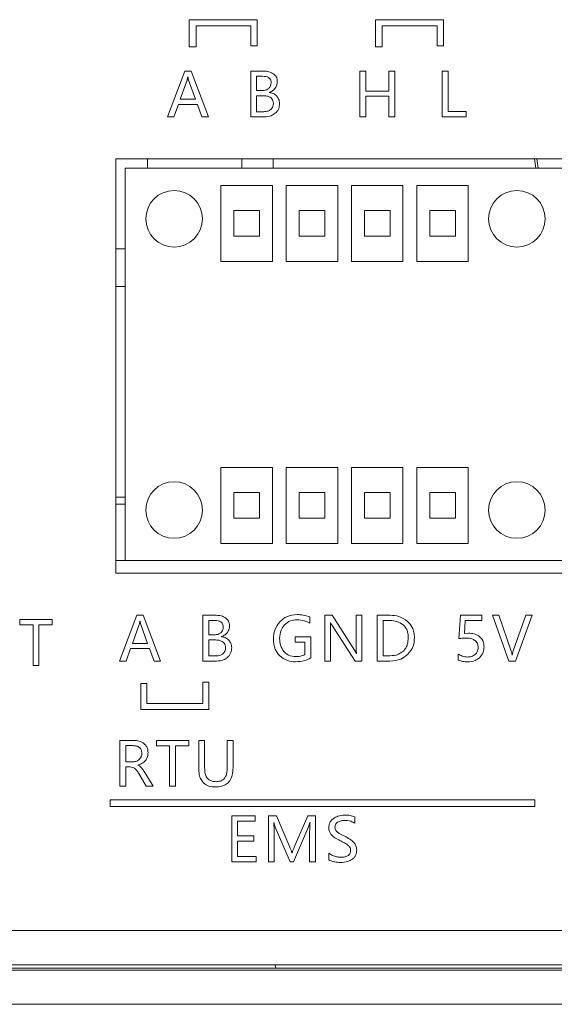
# Model space of a CAD drawing. Header units: millimetres. Extents: x 4100 to 4693, y 1813 to 3018.
# Tile 13 of 29: x 4352 to 4383, y 1979 to 2036. Entities that reach past the tile are written whole.
import ezdxf

# ---------------------------------------------------------------- set-up
doc = ezdxf.new("R2010")
doc.units = ezdxf.units.MM

msp = doc.modelspace()

# ---------------------------------------------------------------- linework, layer by layer
at = {"color": 0, "linetype": 'ByBlock', "lineweight": 5}
for p, q in [((4361.932, 2036.08), (4361.932, 2034.493)), ((4365.895, 2036.08), (4361.932, 2036.08)), ((4362.332, 2035.729), (4365.526, 2035.729)), ((4362.332, 2034.493), (4362.332, 2035.729)), ((4365.526, 2035.729), (4365.526, 2034.559)), ((4365.895, 2034.559), (4365.895, 2036.08)), ((4376.757, 2036.08), (4372.794, 2036.08)), ((4372.794, 2036.08), (4372.794, 2034.493)), ((4373.194, 2035.729), (4376.388, 2035.729)), ((4373.194, 2034.493), (4373.194, 2035.729)), ((4376.388, 2035.729), (4376.388, 2034.559)), ((4376.757, 2034.559), (4376.757, 2036.08)), ((4361.932, 2034.493), (4362.332, 2034.493)), ((4365.526, 2034.559), (4365.895, 2034.559)), ((4372.794, 2034.493), (4373.194, 2034.493)), ((4376.388, 2034.559), (4376.757, 2034.559)), ((4361.674, 2033.078), (4360.661, 2030.409)), ((4362.041, 2033.078), (4361.674, 2033.078)), ((4361.854, 2032.737), (4361.846, 2032.737)), ((4363.054, 2030.409), (4362.041, 2033.078)), ((4365.519, 2033.078), (4365.519, 2030.409)), ((4366.301, 2033.078), (4365.519, 2033.078)), ((4366.206, 2032.776), (4365.863, 2032.776)), ((4365.863, 2032.776), (4365.863, 2031.941)), ((4372.23, 2033.078), (4371.887, 2033.078)), ((4371.887, 2033.078), (4371.887, 2030.409)), ((4372.23, 2031.918), (4372.23, 2033.078)), ((4373.576, 2033.078), (4373.576, 2031.918)), ((4373.92, 2033.078), (4373.576, 2033.078)), ((4373.92, 2030.409), (4373.92, 2033.078)), ((4376.687, 2033.078), (4376.687, 2030.409)), ((4377.031, 2033.078), (4376.687, 2033.078)), ((4377.031, 2030.715), (4377.031, 2033.078)), ((4361.803, 2032.551), (4361.404, 2031.441)), ((4362.297, 2031.441), (4361.895, 2032.551)), ((4365.863, 2031.941), (4366.175, 2031.941)), ((4366.218, 2031.641), (4365.863, 2031.641)), ((4365.863, 2031.641), (4365.863, 2030.711)), ((4366.603, 2031.829), (4366.603, 2031.836)), ((4373.576, 2031.918), (4372.23, 2031.918)), ((4372.23, 2031.612), (4373.576, 2031.612)), ((4372.23, 2030.409), (4372.23, 2031.612)), ((4373.576, 2031.612), (4373.576, 2030.409)), ((4361.04, 2030.409), (4361.296, 2031.14)), ((4361.296, 2031.14), (4362.404, 2031.14)), ((4361.404, 2031.441), (4362.297, 2031.441)), ((4362.404, 2031.14), (4362.675, 2030.409)), ((4360.661, 2030.409), (4361.04, 2030.409)), ((4362.675, 2030.409), (4363.054, 2030.409)), ((4365.519, 2030.409), (4366.321, 2030.409)), ((4365.863, 2030.711), (4366.275, 2030.711)), ((4371.887, 2030.409), (4372.23, 2030.409)), ((4373.576, 2030.409), (4373.92, 2030.409)), ((4376.687, 2030.409), (4378.09, 2030.409)), ((4378.09, 2030.715), (4377.031, 2030.715)), ((4378.09, 2030.409), (4378.09, 2030.715)), ((4412.166, 2027.964), (4357.647, 2027.964)), ((4357.647, 2027.964), (4357.647, 2003.769)), ((4359.49, 2027.964), (4359.49, 2027.412)), ((4365.009, 2027.964), (4365.009, 2027.412)), ((4366.835, 2027.964), (4366.835, 2027.412)), ((4382.079, 2027.964), (4382.153, 2027.412)), ((4382.209, 2027.964), (4382.284, 2027.412)), ((4358.183, 2027.412), (4383.913, 2027.412)), ((4358.183, 2027.412), (4358.183, 2004.512)), ((4363.783, 2026.412), (4363.783, 2021.973)), ((4366.783, 2026.412), (4363.783, 2026.412)), ((4366.783, 2021.973), (4366.783, 2026.412)), ((4367.593, 2026.412), (4367.593, 2021.973)), ((4370.593, 2026.412), (4367.593, 2026.412)), ((4370.593, 2021.973), (4370.593, 2026.412)), ((4371.403, 2026.412), (4371.403, 2021.973)), ((4374.403, 2026.412), (4371.403, 2026.412)), ((4374.403, 2021.973), (4374.403, 2026.412)), ((4375.213, 2026.412), (4375.213, 2021.973)), ((4378.213, 2026.412), (4375.213, 2026.412)), ((4378.213, 2021.973), (4378.213, 2026.412)), ((4364.533, 2024.942), (4364.533, 2023.442)), ((4366.033, 2024.942), (4364.533, 2024.942)), ((4366.033, 2023.442), (4366.033, 2024.942)), ((4368.343, 2024.942), (4368.343, 2023.442)), ((4369.843, 2024.942), (4368.343, 2024.942)), ((4369.843, 2023.442), (4369.843, 2024.942)), ((4372.153, 2024.942), (4372.153, 2023.442)), ((4373.653, 2024.942), (4372.153, 2024.942)), ((4373.653, 2023.442), (4373.653, 2024.942)), ((4377.463, 2024.942), (4375.963, 2024.942)), ((4375.963, 2024.942), (4375.963, 2023.442)), ((4377.463, 2023.442), (4377.463, 2024.942)), ((4364.533, 2023.442), (4366.033, 2023.442)), ((4368.343, 2023.442), (4369.843, 2023.442)), ((4372.153, 2023.442), (4373.653, 2023.442)), ((4375.963, 2023.442), (4377.463, 2023.442)), ((4358.183, 2022.712), (4357.647, 2022.712)), ((4363.783, 2021.973), (4366.783, 2021.973)), ((4367.593, 2021.973), (4370.593, 2021.973)), ((4371.403, 2021.973), (4374.403, 2021.973)), ((4375.213, 2021.973), (4378.213, 2021.973)), ((4358.183, 2020.512), (4357.647, 2020.512)), ((4366.783, 2009.95), (4363.783, 2009.95)), ((4363.783, 2009.95), (4363.783, 2005.512)), ((4366.783, 2005.512), (4366.783, 2009.95)), ((4370.593, 2009.95), (4367.593, 2009.95)), ((4367.593, 2009.95), (4367.593, 2005.512)), ((4370.593, 2005.512), (4370.593, 2009.95)), ((4374.403, 2009.95), (4371.403, 2009.95)), ((4371.403, 2009.95), (4371.403, 2005.512)), ((4374.403, 2005.512), (4374.403, 2009.95)), ((4378.213, 2009.95), (4375.213, 2009.95)), ((4375.213, 2009.95), (4375.213, 2005.512)), ((4378.213, 2005.512), (4378.213, 2009.95)), ((4358.183, 2008.212), (4357.647, 2008.212)), ((4364.533, 2008.481), (4364.533, 2006.981)), ((4366.033, 2008.481), (4364.533, 2008.481)), ((4366.033, 2006.981), (4366.033, 2008.481)), ((4368.343, 2008.481), (4368.343, 2006.981)), ((4369.843, 2008.481), (4368.343, 2008.481)), ((4369.843, 2006.981), (4369.843, 2008.481)), ((4373.653, 2008.481), (4372.153, 2008.481)), ((4372.153, 2008.481), (4372.153, 2006.981)), ((4373.653, 2006.981), (4373.653, 2008.481)), ((4375.963, 2008.481), (4375.963, 2006.981)), ((4377.463, 2008.481), (4375.963, 2008.481)), ((4377.463, 2006.981), (4377.463, 2008.481)), ((4357.647, 2007.812), (4358.183, 2007.812)), ((4364.533, 2006.981), (4366.033, 2006.981)), ((4368.343, 2006.981), (4369.843, 2006.981)), ((4372.153, 2006.981), (4373.653, 2006.981)), ((4375.963, 2006.981), (4377.463, 2006.981)), ((4363.783, 2005.512), (4366.783, 2005.512)), ((4367.593, 2005.512), (4370.593, 2005.512)), ((4371.403, 2005.512), (4374.403, 2005.512)), ((4375.213, 2005.512), (4378.213, 2005.512)), ((4357.647, 2004.512), (4358.183, 2004.512)), ((4383.913, 2004.512), (4358.183, 2004.512)), ((4357.647, 2003.769), (4438.486, 2003.769)), ((4358.882, 2001.315), (4357.869, 1998.647)), ((4359.25, 2001.315), (4358.882, 2001.315)), ((4360.262, 1998.647), (4359.25, 2001.315)), ((4362.728, 2001.315), (4362.728, 1998.647)), ((4363.509, 2001.315), (4362.728, 2001.315)), ((4368.962, 2000.85), (4368.962, 2001.222)), ((4369.838, 2001.315), (4369.838, 1998.647)), ((4370.269, 2001.315), (4369.838, 2001.315)), ((4371.57, 1999.275), (4370.269, 2001.315)), ((4371.67, 2001.315), (4371.67, 1999.481)), ((4372.01, 2001.315), (4371.67, 2001.315)), ((4372.01, 1998.647), (4372.01, 2001.315)), ((4372.905, 2001.315), (4372.905, 1998.647)), ((4373.664, 2001.315), (4372.905, 2001.315)), ((4377.754, 2001.315), (4377.656, 1999.961)), ((4378.997, 2001.315), (4377.754, 2001.315)), ((4378.997, 2001.019), (4378.997, 2001.315)), ((4380.002, 2001.315), (4379.621, 2001.315)), ((4379.621, 2001.315), (4380.579, 1998.647)), ((4380.718, 1999.229), (4380.002, 2001.315)), ((4381.57, 2001.315), (4380.84, 1999.233)), ((4380.96, 1998.647), (4381.937, 2001.315)), ((4381.937, 2001.315), (4381.57, 2001.315)), ((4352.053, 2001.064), (4352.053, 2000.757)), ((4353.929, 2001.064), (4352.053, 2001.064)), ((4352.053, 2000.757), (4352.817, 2000.757)), ((4352.817, 2000.757), (4352.817, 1998.396)), ((4353.162, 2000.757), (4353.929, 2000.757)), ((4353.162, 1998.396), (4353.162, 2000.757)), ((4353.929, 2000.757), (4353.929, 2001.064)), ((4359.011, 2000.788), (4358.613, 1999.679)), ((4359.063, 2000.974), (4359.054, 2000.974)), ((4359.505, 1999.679), (4359.104, 2000.788)), ((4363.415, 2001.014), (4363.071, 2001.014)), ((4363.071, 2001.014), (4363.071, 2000.178)), ((4370.164, 2000.897), (4370.174, 2000.897)), ((4370.178, 1998.647), (4370.178, 2000.523)), ((4370.265, 2000.722), (4371.603, 1998.647)), ((4373.65, 2001.009), (4373.248, 2001.009)), ((4373.248, 2001.009), (4373.248, 1998.952)), ((4377.983, 2000.263), (4378.038, 2001.019)), ((4378.038, 2001.019), (4378.997, 2001.019)), ((4363.071, 2000.178), (4363.384, 2000.178)), ((4363.812, 2000.066), (4363.812, 2000.073)), ((4368.103, 2000.053), (4368.103, 1999.748)), ((4369.026, 2000.053), (4368.103, 2000.053)), ((4369.026, 1998.83), (4369.026, 2000.053)), ((4378.225, 2000.273), (4377.983, 2000.263)), ((4358.249, 1998.647), (4358.504, 1999.377)), ((4358.504, 1999.377), (4359.612, 1999.377)), ((4358.613, 1999.679), (4359.505, 1999.679)), ((4359.612, 1999.377), (4359.883, 1998.647)), ((4363.427, 1999.879), (4363.071, 1999.879)), ((4363.071, 1999.879), (4363.071, 1998.949)), ((4368.103, 1999.748), (4368.68, 1999.748)), ((4368.68, 1999.748), (4368.68, 1999.026)), ((4363.071, 1998.949), (4363.483, 1998.949)), ((4371.687, 1999.091), (4371.68, 1999.091)), ((4373.248, 1998.952), (4373.634, 1998.952)), ((4377.619, 1999.057), (4377.619, 1998.712)), ((4380.78, 1998.99), (4380.772, 1998.99)), ((4352.817, 1998.396), (4353.162, 1998.396)), ((4357.869, 1998.647), (4358.249, 1998.647)), ((4359.883, 1998.647), (4360.262, 1998.647)), ((4362.728, 1998.647), (4363.53, 1998.647)), ((4369.838, 1998.647), (4370.178, 1998.647)), ((4371.603, 1998.647), (4372.01, 1998.647)), ((4372.905, 1998.647), (4373.636, 1998.647)), ((4380.579, 1998.647), (4380.96, 1998.647)), ((4359.11, 1997.344), (4359.11, 1995.823)), ((4359.466, 1997.344), (4359.11, 1997.344)), ((4359.466, 1996.16), (4359.466, 1997.344)), ((4363.074, 1997.41), (4362.728, 1997.412)), ((4362.728, 1997.412), (4362.728, 1996.16)), ((4363.074, 1995.823), (4363.074, 1997.41)), ((4362.728, 1996.16), (4359.466, 1996.16)), ((4359.11, 1995.823), (4363.074, 1995.823)), ((4357.888, 1994.012), (4357.888, 1991.344)), ((4358.699, 1994.012), (4357.888, 1994.012)), ((4358.642, 1993.71), (4358.232, 1993.71)), ((4358.232, 1993.71), (4358.232, 1992.768)), ((4360.024, 1994.012), (4360.024, 1993.706)), ((4361.901, 1994.012), (4360.024, 1994.012)), ((4360.024, 1993.706), (4360.789, 1993.706)), ((4360.789, 1993.706), (4360.789, 1991.344)), ((4361.134, 1993.706), (4361.901, 1993.706)), ((4361.134, 1991.344), (4361.134, 1993.706)), ((4361.901, 1993.706), (4361.901, 1994.012)), ((4362.828, 1994.012), (4362.485, 1994.012)), ((4362.485, 1994.012), (4362.485, 1992.391)), ((4362.828, 1992.407), (4362.828, 1994.012)), ((4364.488, 1994.012), (4364.145, 1994.012)), ((4364.145, 1994.012), (4364.145, 1992.381)), ((4364.488, 1992.431), (4364.488, 1994.012)), ((4358.232, 1992.768), (4358.637, 1992.768)), ((4358.232, 1992.467), (4358.479, 1992.467)), ((4358.232, 1991.344), (4358.232, 1992.467)), ((4358.936, 1992.57), (4358.936, 1992.579)), ((4358.984, 1992.085), (4359.425, 1991.344)), ((4359.83, 1991.344), (4359.332, 1992.143)), ((4357.888, 1991.344), (4358.232, 1991.344)), ((4359.425, 1991.344), (4359.83, 1991.344)), ((4360.789, 1991.344), (4361.134, 1991.344)), ((4382.087, 1990.541), (4357.316, 1990.541)), ((4357.316, 1990.541), (4357.316, 1990.152)), ((4357.316, 1990.152), (4382.087, 1990.152)), ((4382.087, 1990.152), (4382.087, 1990.541)), ((4364.41, 1989.605), (4364.41, 1986.937)), ((4365.78, 1989.605), (4364.41, 1989.605)), ((4365.78, 1989.299), (4365.78, 1989.605)), ((4367.017, 1989.605), (4366.552, 1989.605)), ((4366.552, 1989.605), (4366.552, 1986.937)), ((4367.802, 1987.776), (4367.017, 1989.605)), ((4368.856, 1989.605), (4368.057, 1987.783)), ((4369.298, 1989.605), (4368.856, 1989.605)), ((4369.298, 1986.937), (4369.298, 1989.605)), ((4364.754, 1988.445), (4364.754, 1989.299)), ((4364.754, 1989.299), (4365.78, 1989.299)), ((4366.862, 1989.23), (4366.873, 1989.23)), ((4368.974, 1989.23), (4368.982, 1989.23)), ((4371.593, 1989.178), (4371.593, 1989.554)), ((4365.705, 1988.445), (4364.754, 1988.445)), ((4365.705, 1988.139), (4365.705, 1988.445)), ((4366.88, 1986.937), (4366.88, 1988.689)), ((4366.952, 1988.946), (4367.827, 1986.937)), ((4368.018, 1986.937), (4368.895, 1988.961)), ((4368.957, 1988.704), (4368.957, 1986.937)), ((4364.754, 1988.139), (4365.705, 1988.139)), ((4364.754, 1987.242), (4364.754, 1988.139)), ((4367.932, 1987.449), (4367.92, 1987.449)), ((4370.071, 1987.439), (4370.071, 1987.046)), ((4364.41, 1986.937), (4365.84, 1986.937)), ((4365.84, 1987.242), (4364.754, 1987.242)), ((4365.84, 1986.937), (4365.84, 1987.242)), ((4366.552, 1986.937), (4366.88, 1986.937)), ((4367.827, 1986.937), (4368.018, 1986.937)), ((4368.957, 1986.937), (4369.298, 1986.937)), ((4180.553, 1982.912), (4616.553, 1982.912)), ((4616.553, 1980.912), (4180.553, 1980.912)), ((4180.553, 1980.612), (4616.553, 1980.612)), ((4481.553, 1980.712), (4315.553, 1980.712)), ((4616.553, 1978.612), (4180.553, 1978.612))]:
    msp.add_line(p, q, dxfattribs=at)
for centre in [(4361.048, 2024.462), (4381.048, 2024.462), (4361.048, 2007.462), (4381.048, 2007.462)]:
    msp.add_circle(centre, 1.65, dxfattribs=at)
msp.add_arc((4367.292, 1980.933), 0.359, 183.48635, 218.11753, dxfattribs=at)
for points, knots in [([(4361.846, 2032.737), (4361.839, 2032.697), (4361.829, 2032.634), (4361.81, 2032.573), (4361.803, 2032.551)], [0, 0, 0, 0, 0.628473, 1, 1, 1, 1]), ([(4361.895, 2032.551), (4361.887, 2032.579), (4361.87, 2032.64), (4361.86, 2032.703), (4361.854, 2032.737)], [0, 0, 0, 0, 0.459015, 1, 1, 1, 1]), ([(4366.707, 2032.399), (4366.705, 2032.442), (4366.7, 2032.524), (4366.643, 2032.634), (4366.542, 2032.718), (4366.391, 2032.769), (4366.272, 2032.773), (4366.206, 2032.776)], [0, 0, 0, 0, 0.180841, 0.340902, 0.502418, 0.723456, 1, 1, 1, 1]), ([(4366.86, 2032.909), (4366.77, 2032.963), (4366.597, 2033.067), (4366.396, 2033.074), (4366.301, 2033.078)], [0, 0, 0, 0, 0.522931, 1, 1, 1, 1]), ([(4367.07, 2032.464), (4367.067, 2032.514), (4367.061, 2032.609), (4367.001, 2032.772), (4366.914, 2032.857), (4366.86, 2032.909)], [0, 0, 0, 0, 0.291066, 0.563866, 1, 1, 1, 1]), ([(4366.566, 2032.062), (4366.612, 2032.114), (4366.696, 2032.212), (4366.704, 2032.34), (4366.707, 2032.399)], [0, 0, 0, 0, 0.536776, 1, 1, 1, 1]), ([(4366.945, 2032.075), (4366.985, 2032.142), (4367.058, 2032.262), (4367.066, 2032.402), (4367.07, 2032.464)], [0, 0, 0, 0, 0.551699, 1, 1, 1, 1]), ([(4366.175, 2031.941), (4366.26, 2031.945), (4366.402, 2031.952), (4366.519, 2032.03), (4366.566, 2032.062)], [0, 0, 0, 0, 0.596127, 1, 1, 1, 1]), ([(4366.838, 2031.183), (4366.835, 2031.235), (4366.828, 2031.335), (4366.759, 2031.468), (4366.633, 2031.57), (4366.446, 2031.632), (4366.299, 2031.638), (4366.218, 2031.641)], [0, 0, 0, 0, 0.178946, 0.338001, 0.499561, 0.721709, 1, 1, 1, 1]), ([(4366.603, 2031.836), (4366.679, 2031.867), (4366.812, 2031.921), (4366.905, 2032.029), (4366.945, 2032.075)], [0, 0, 0, 0, 0.5702, 1, 1, 1, 1]), ([(4367.036, 2031.623), (4366.968, 2031.681), (4366.841, 2031.788), (4366.678, 2031.816), (4366.603, 2031.829)], [0, 0, 0, 0, 0.5397271, 1, 1, 1, 1]), ([(4367.199, 2031.18), (4367.191, 2031.274), (4367.178, 2031.438), (4367.079, 2031.568), (4367.036, 2031.623)], [0, 0, 0, 0, 0.573786, 1, 1, 1, 1]), ([(4366.691, 2030.836), (4366.738, 2030.889), (4366.826, 2030.989), (4366.834, 2031.121), (4366.838, 2031.183)], [0, 0, 0, 0, 0.5370787, 1, 1, 1, 1]), ([(4366.952, 2030.622), (4366.994, 2030.663), (4367.077, 2030.744), (4367.177, 2030.933), (4367.19, 2031.085), (4367.199, 2031.18)], [0, 0, 0, 0, 0.279706, 0.550775, 1, 1, 1, 1]), ([(4366.275, 2030.711), (4366.366, 2030.715), (4366.516, 2030.722), (4366.641, 2030.803), (4366.691, 2030.836)], [0, 0, 0, 0, 0.6032439, 1, 1, 1, 1]), ([(4366.321, 2030.409), (4366.455, 2030.419), (4366.686, 2030.434), (4366.874, 2030.567), (4366.952, 2030.622)], [0, 0, 0, 0, 0.580778, 1, 1, 1, 1]), ([(4364.069, 2001.147), (4363.979, 2001.201), (4363.806, 2001.304), (4363.605, 2001.312), (4363.509, 2001.315)], [0, 0, 0, 0, 0.522931, 1, 1, 1, 1]), ([(4364.278, 2000.702), (4364.275, 2000.751), (4364.269, 2000.847), (4364.209, 2001.009), (4364.122, 2001.095), (4364.069, 2001.147)], [0, 0, 0, 0, 0.291066, 0.563866, 1, 1, 1, 1]), ([(4368.232, 2001.36), (4368.018, 2001.341), (4367.642, 2001.308), (4367.356, 2001.066), (4367.233, 2000.962)], [0, 0, 0, 0, 0.570113, 1, 1, 1, 1]), ([(4368.962, 2001.222), (4368.838, 2001.266), (4368.602, 2001.35), (4368.351, 2001.357), (4368.232, 2001.36)], [0, 0, 0, 0, 0.5251297, 1, 1, 1, 1]), ([(4374.669, 2000.962), (4374.504, 2001.076), (4374.199, 2001.285), (4373.832, 2001.306), (4373.664, 2001.315)], [0, 0, 0, 0, 0.541284, 1, 1, 1, 1]), ([(4359.054, 2000.974), (4359.048, 2000.935), (4359.037, 2000.872), (4359.018, 2000.811), (4359.011, 2000.788)], [0, 0, 0, 0, 0.628473, 1, 1, 1, 1]), ([(4359.104, 2000.788), (4359.096, 2000.816), (4359.079, 2000.878), (4359.069, 2000.94), (4359.063, 2000.974)], [0, 0, 0, 0, 0.459015, 1, 1, 1, 1]), ([(4363.916, 2000.637), (4363.913, 2000.68), (4363.908, 2000.761), (4363.852, 2000.871), (4363.751, 2000.955), (4363.599, 2001.006), (4363.481, 2001.011), (4363.415, 2001.014)], [0, 0, 0, 0, 0.180841, 0.340902, 0.502418, 0.723456, 1, 1, 1, 1]), ([(4363.775, 2000.3), (4363.82, 2000.352), (4363.905, 2000.449), (4363.912, 2000.577), (4363.916, 2000.637)], [0, 0, 0, 0, 0.536776, 1, 1, 1, 1]), ([(4364.154, 2000.313), (4364.194, 2000.379), (4364.266, 2000.499), (4364.274, 2000.639), (4364.278, 2000.702)], [0, 0, 0, 0, 0.551699, 1, 1, 1, 1]), ([(4367.233, 2000.962), (4367.108, 2000.798), (4366.878, 2000.496), (4366.854, 2000.118), (4366.843, 1999.946)], [0, 0, 0, 0, 0.54337, 1, 1, 1, 1]), ([(4367.204, 1999.968), (4367.216, 2000.137), (4367.236, 2000.428), (4367.412, 2000.658), (4367.485, 2000.754)], [0, 0, 0, 0, 0.581361, 1, 1, 1, 1]), ([(4367.485, 2000.754), (4367.6, 2000.849), (4367.81, 2001.024), (4368.079, 2001.043), (4368.201, 2001.052)], [0, 0, 0, 0, 0.54925, 1, 1, 1, 1]), ([(4368.201, 2001.052), (4368.357, 2001.043), (4368.625, 2001.028), (4368.862, 2000.903), (4368.962, 2000.85)], [0, 0, 0, 0, 0.579107, 1, 1, 1, 1]), ([(4370.178, 2000.523), (4370.178, 2000.609), (4370.179, 2000.733), (4370.168, 2000.858), (4370.164, 2000.897)], [0, 0, 0, 0, 0.688333, 1, 1, 1, 1]), ([(4370.174, 2000.897), (4370.189, 2000.864), (4370.215, 2000.804), (4370.249, 2000.748), (4370.265, 2000.722)], [0, 0, 0, 0, 0.544486, 1, 1, 1, 1]), ([(4374.417, 2000.757), (4374.293, 2000.838), (4374.059, 2000.99), (4373.78, 2001.003), (4373.65, 2001.009)], [0, 0, 0, 0, 0.529767, 1, 1, 1, 1]), ([(4374.709, 2000.006), (4374.705, 2000.093), (4374.697, 2000.257), (4374.62, 2000.529), (4374.493, 2000.672), (4374.417, 2000.757)], [0, 0, 0, 0, 0.315223, 0.594938, 1, 1, 1, 1]), ([(4375.069, 2000.015), (4375.064, 2000.12), (4375.053, 2000.322), (4374.941, 2000.665), (4374.771, 2000.85), (4374.669, 2000.962)], [0, 0, 0, 0, 0.298046, 0.573668, 1, 1, 1, 1]), ([(4363.384, 2000.178), (4363.468, 2000.182), (4363.611, 2000.189), (4363.728, 2000.268), (4363.775, 2000.3)], [0, 0, 0, 0, 0.596127, 1, 1, 1, 1]), ([(4363.812, 2000.073), (4363.887, 2000.104), (4364.02, 2000.158), (4364.114, 2000.266), (4364.154, 2000.313)], [0, 0, 0, 0, 0.5702002, 1, 1, 1, 1]), ([(4364.245, 1999.861), (4364.176, 1999.918), (4364.05, 2000.026), (4363.887, 2000.054), (4363.812, 2000.066)], [0, 0, 0, 0, 0.539727, 1, 1, 1, 1]), ([(4366.843, 1999.946), (4366.858, 1999.734), (4366.883, 1999.371), (4367.104, 1999.087), (4367.196, 1998.968)], [0, 0, 0, 0, 0.583009, 1, 1, 1, 1]), ([(4367.463, 1999.188), (4367.38, 1999.311), (4367.22, 1999.547), (4367.209, 1999.832), (4367.204, 1999.968)], [0, 0, 0, 0, 0.520587, 1, 1, 1, 1]), ([(4374.425, 1999.229), (4374.474, 1999.284), (4374.573, 1999.397), (4374.687, 1999.662), (4374.7, 1999.872), (4374.709, 2000.006)], [0, 0, 0, 0, 0.259891, 0.527755, 1, 1, 1, 1]), ([(4374.669, 1999.021), (4374.797, 1999.178), (4375.035, 1999.469), (4375.059, 1999.843), (4375.069, 2000.015)], [0, 0, 0, 0, 0.540188, 1, 1, 1, 1]), ([(4377.656, 1999.961), (4377.736, 1999.968), (4377.887, 1999.982), (4378.038, 1999.983), (4378.108, 1999.983)], [0, 0, 0, 0, 0.5336581, 1, 1, 1, 1]), ([(4378.108, 1999.983), (4378.217, 1999.979), (4378.398, 1999.972), (4378.55, 1999.879), (4378.61, 1999.842)], [0, 0, 0, 0, 0.60538, 1, 1, 1, 1]), ([(4378.888, 2000.062), (4378.783, 2000.13), (4378.58, 2000.26), (4378.34, 2000.269), (4378.225, 2000.273)], [0, 0, 0, 0, 0.520915, 1, 1, 1, 1]), ([(4379.13, 1999.47), (4379.126, 1999.537), (4379.12, 1999.665), (4379.054, 1999.879), (4378.95, 1999.993), (4378.888, 2000.062)], [0, 0, 0, 0, 0.305538, 0.582965, 1, 1, 1, 1]), ([(4364.047, 1999.42), (4364.043, 1999.473), (4364.037, 1999.572), (4363.967, 1999.706), (4363.842, 1999.808), (4363.654, 1999.87), (4363.508, 1999.876), (4363.427, 1999.879)], [0, 0, 0, 0, 0.178946, 0.338001, 0.499561, 0.721709, 1, 1, 1, 1]), ([(4363.9, 1999.073), (4363.947, 1999.127), (4364.035, 1999.227), (4364.043, 1999.359), (4364.047, 1999.42)], [0, 0, 0, 0, 0.5370787, 1, 1, 1, 1]), ([(4364.161, 1998.86), (4364.203, 1998.901), (4364.285, 1998.982), (4364.386, 1999.171), (4364.399, 1999.322), (4364.407, 1999.417)], [0, 0, 0, 0, 0.279706, 0.550775, 1, 1, 1, 1]), ([(4364.407, 1999.417), (4364.4, 1999.511), (4364.387, 1999.676), (4364.287, 1999.805), (4364.245, 1999.861)], [0, 0, 0, 0, 0.573786, 1, 1, 1, 1]), ([(4371.67, 1999.481), (4371.67, 1999.395), (4371.67, 1999.265), (4371.683, 1999.135), (4371.687, 1999.091)], [0, 0, 0, 0, 0.661784, 1, 1, 1, 1]), ([(4378.61, 1999.842), (4378.641, 1999.814), (4378.701, 1999.758), (4378.773, 1999.623), (4378.782, 1999.513), (4378.788, 1999.444)], [0, 0, 0, 0, 0.2735102, 0.5422167, 1, 1, 1, 1]), ([(4378.788, 1999.444), (4378.78, 1999.355), (4378.766, 1999.199), (4378.662, 1999.085), (4378.617, 1999.036)], [0, 0, 0, 0, 0.571582, 1, 1, 1, 1]), ([(4378.871, 1998.84), (4378.954, 1998.94), (4379.107, 1999.124), (4379.122, 1999.362), (4379.13, 1999.47)], [0, 0, 0, 0, 0.542971, 1, 1, 1, 1]), ([(4363.483, 1998.949), (4363.574, 1998.952), (4363.725, 1998.959), (4363.85, 1999.041), (4363.9, 1999.073)], [0, 0, 0, 0, 0.603244, 1, 1, 1, 1]), ([(4363.53, 1998.647), (4363.664, 1998.656), (4363.895, 1998.672), (4364.082, 1998.804), (4364.161, 1998.86)], [0, 0, 0, 0, 0.580778, 1, 1, 1, 1]), ([(4367.196, 1998.968), (4367.344, 1998.851), (4367.618, 1998.633), (4367.965, 1998.612), (4368.125, 1998.602)], [0, 0, 0, 0, 0.539874, 1, 1, 1, 1]), ([(4368.164, 1998.909), (4368.011, 1998.921), (4367.746, 1998.943), (4367.547, 1999.115), (4367.463, 1999.188)], [0, 0, 0, 0, 0.5778626, 1, 1, 1, 1]), ([(4368.125, 1998.602), (4368.306, 1998.613), (4368.621, 1998.632), (4368.904, 1998.77), (4369.026, 1998.83)], [0, 0, 0, 0, 0.5706744, 1, 1, 1, 1]), ([(4368.68, 1999.026), (4368.593, 1998.988), (4368.428, 1998.917), (4368.248, 1998.911), (4368.164, 1998.909)], [0, 0, 0, 0, 0.530087, 1, 1, 1, 1]), ([(4371.68, 1999.091), (4371.666, 1999.117), (4371.632, 1999.18), (4371.593, 1999.24), (4371.57, 1999.275)], [0, 0, 0, 0, 0.411808, 1, 1, 1, 1]), ([(4373.634, 1998.952), (4373.807, 1998.963), (4374.1, 1998.98), (4374.331, 1999.157), (4374.425, 1999.229)], [0, 0, 0, 0, 0.59118, 1, 1, 1, 1]), ([(4373.636, 1998.647), (4373.857, 1998.664), (4374.239, 1998.692), (4374.541, 1998.923), (4374.669, 1999.021)], [0, 0, 0, 0, 0.577267, 1, 1, 1, 1]), ([(4378.168, 1998.881), (4378.062, 1998.892), (4377.866, 1998.911), (4377.697, 1999.011), (4377.619, 1999.057)], [0, 0, 0, 0, 0.540629, 1, 1, 1, 1]), ([(4378.617, 1999.036), (4378.545, 1998.986), (4378.409, 1998.893), (4378.245, 1998.885), (4378.168, 1998.881)], [0, 0, 0, 0, 0.531848, 1, 1, 1, 1]), ([(4378.177, 1998.601), (4378.327, 1998.61), (4378.583, 1998.626), (4378.787, 1998.777), (4378.871, 1998.84)], [0, 0, 0, 0, 0.586949, 1, 1, 1, 1]), ([(4380.772, 1998.99), (4380.765, 1999.037), (4380.753, 1999.119), (4380.728, 1999.197), (4380.718, 1999.229)], [0, 0, 0, 0, 0.587704, 1, 1, 1, 1]), ([(4380.84, 1999.233), (4380.825, 1999.187), (4380.798, 1999.108), (4380.785, 1999.025), (4380.78, 1998.99)], [0, 0, 0, 0, 0.572403, 1, 1, 1, 1]), ([(4377.619, 1998.712), (4377.706, 1998.677), (4377.885, 1998.603), (4378.078, 1998.602), (4378.177, 1998.601)], [0, 0, 0, 0, 0.488612, 1, 1, 1, 1]), ([(4359.032, 1993.593), (4359.004, 1993.614), (4358.947, 1993.656), (4358.815, 1993.702), (4358.71, 1993.707), (4358.642, 1993.71)], [0, 0, 0, 0, 0.24487, 0.510999, 1, 1, 1, 1]), ([(4359.306, 1993.824), (4359.21, 1993.884), (4359.023, 1994), (4358.804, 1994.008), (4358.699, 1994.012)], [0, 0, 0, 0, 0.5187014, 1, 1, 1, 1]), ([(4359.526, 1993.299), (4359.523, 1993.358), (4359.517, 1993.472), (4359.457, 1993.662), (4359.363, 1993.763), (4359.306, 1993.824)], [0, 0, 0, 0, 0.30386, 0.5806, 1, 1, 1, 1]), ([(4358.936, 1992.579), (4359.034, 1992.613), (4359.217, 1992.676), (4359.413, 1992.861), (4359.513, 1993.078), (4359.522, 1993.223), (4359.526, 1993.299)], [0, 0, 0, 0, 0.307192, 0.570685, 0.77501, 1, 1, 1, 1]), ([(4359.019, 1992.906), (4359.066, 1992.964), (4359.153, 1993.07), (4359.162, 1993.205), (4359.166, 1993.268)], [0, 0, 0, 0, 0.543508, 1, 1, 1, 1]), ([(4359.166, 1993.268), (4359.164, 1993.304), (4359.16, 1993.375), (4359.123, 1993.492), (4359.066, 1993.555), (4359.032, 1993.593)], [0, 0, 0, 0, 0.304306, 0.581298, 1, 1, 1, 1]), ([(4358.479, 1992.467), (4358.533, 1992.463), (4358.627, 1992.457), (4358.707, 1992.408), (4358.742, 1992.387)], [0, 0, 0, 0, 0.574007, 1, 1, 1, 1]), ([(4358.637, 1992.768), (4358.719, 1992.774), (4358.86, 1992.785), (4358.972, 1992.87), (4359.019, 1992.906)], [0, 0, 0, 0, 0.579337, 1, 1, 1, 1]), ([(4359.125, 1992.437), (4359.094, 1992.468), (4359.037, 1992.522), (4358.967, 1992.555), (4358.936, 1992.57)], [0, 0, 0, 0, 0.5574886, 1, 1, 1, 1]), ([(4358.742, 1992.387), (4358.787, 1992.344), (4358.882, 1992.254), (4358.949, 1992.143), (4358.984, 1992.085)], [0, 0, 0, 0, 0.480921, 1, 1, 1, 1]), ([(4359.332, 1992.143), (4359.292, 1992.209), (4359.229, 1992.312), (4359.152, 1992.405), (4359.125, 1992.437)], [0, 0, 0, 0, 0.647498, 1, 1, 1, 1]), ([(4362.485, 1992.391), (4362.49, 1992.267), (4362.499, 1992.039), (4362.601, 1991.73), (4362.791, 1991.482), (4363.094, 1991.321), (4363.335, 1991.307), (4363.465, 1991.299)], [0, 0, 0, 0, 0.221492, 0.407021, 0.572035, 0.768771, 1, 1, 1, 1]), ([(4363.498, 1991.605), (4363.421, 1991.61), (4363.278, 1991.618), (4363.085, 1991.705), (4362.934, 1991.866), (4362.841, 1992.11), (4362.833, 1992.301), (4362.828, 1992.407)], [0, 0, 0, 0, 0.191772, 0.35848, 0.520574, 0.735075, 1, 1, 1, 1]), ([(4363.465, 1991.299), (4363.582, 1991.305), (4363.799, 1991.316), (4364.092, 1991.438), (4364.324, 1991.663), (4364.469, 1992.01), (4364.481, 1992.282), (4364.488, 1992.431)], [0, 0, 0, 0, 0.200009, 0.371787, 0.534447, 0.744017, 1, 1, 1, 1]), ([(4364.145, 1992.381), (4364.141, 1992.293), (4364.135, 1992.132), (4364.069, 1991.914), (4363.945, 1991.738), (4363.745, 1991.621), (4363.584, 1991.611), (4363.498, 1991.605)], [0, 0, 0, 0, 0.228752, 0.419081, 0.585142, 0.777533, 1, 1, 1, 1]), ([(4371.011, 1989.65), (4370.87, 1989.642), (4370.63, 1989.629), (4370.424, 1989.506), (4370.339, 1989.455)], [0, 0, 0, 0, 0.585714, 1, 1, 1, 1]), ([(4371.593, 1989.554), (4371.502, 1989.584), (4371.314, 1989.649), (4371.115, 1989.649), (4371.011, 1989.65)], [0, 0, 0, 0, 0.479872, 1, 1, 1, 1]), ([(4366.88, 1988.689), (4366.88, 1988.804), (4366.879, 1988.984), (4366.867, 1989.164), (4366.862, 1989.23)], [0, 0, 0, 0, 0.637102, 1, 1, 1, 1]), ([(4366.873, 1989.23), (4366.887, 1989.164), (4366.908, 1989.068), (4366.941, 1988.975), (4366.952, 1988.946)], [0, 0, 0, 0, 0.681257, 1, 1, 1, 1]), ([(4368.895, 1988.961), (4368.91, 1989.001), (4368.942, 1989.089), (4368.963, 1989.18), (4368.974, 1989.23)], [0, 0, 0, 0, 0.459187, 1, 1, 1, 1]), ([(4368.982, 1989.23), (4368.974, 1989.124), (4368.961, 1988.95), (4368.958, 1988.774), (4368.957, 1988.704)], [0, 0, 0, 0, 0.60143, 1, 1, 1, 1]), ([(4370.339, 1989.455), (4370.294, 1989.418), (4370.207, 1989.345), (4370.097, 1989.166), (4370.082, 1989.02), (4370.073, 1988.928)], [0, 0, 0, 0, 0.286894, 0.557572, 1, 1, 1, 1]), ([(4370.434, 1988.958), (4370.436, 1988.99), (4370.44, 1989.053), (4370.485, 1989.159), (4370.548, 1989.21), (4370.587, 1989.242)], [0, 0, 0, 0, 0.28742, 0.557231, 1, 1, 1, 1]), ([(4370.587, 1989.242), (4370.653, 1989.275), (4370.778, 1989.339), (4370.918, 1989.343), (4370.985, 1989.345)], [0, 0, 0, 0, 0.5224, 1, 1, 1, 1]), ([(4370.985, 1989.345), (4371.112, 1989.339), (4371.328, 1989.328), (4371.516, 1989.222), (4371.593, 1989.178)], [0, 0, 0, 0, 0.588311, 1, 1, 1, 1]), ([(4370.073, 1988.928), (4370.08, 1988.849), (4370.091, 1988.708), (4370.167, 1988.588), (4370.2, 1988.536)], [0, 0, 0, 0, 0.562398, 1, 1, 1, 1]), ([(4370.2, 1988.536), (4370.23, 1988.503), (4370.297, 1988.426), (4370.474, 1988.299), (4370.626, 1988.219), (4370.727, 1988.165)], [0, 0, 0, 0, 0.207816, 0.469635, 1, 1, 1, 1]), ([(4370.54, 1988.694), (4370.506, 1988.736), (4370.443, 1988.814), (4370.437, 1988.913), (4370.434, 1988.958)], [0, 0, 0, 0, 0.544431, 1, 1, 1, 1]), ([(4371.002, 1988.417), (4370.893, 1988.47), (4370.73, 1988.549), (4370.587, 1988.658), (4370.54, 1988.694)], [0, 0, 0, 0, 0.6744223, 1, 1, 1, 1]), ([(4370.727, 1988.165), (4370.817, 1988.121), (4370.95, 1988.056), (4371.078, 1987.979), (4371.12, 1987.954)], [0, 0, 0, 0, 0.668703, 1, 1, 1, 1]), ([(4371.549, 1988.041), (4371.47, 1988.116), (4371.306, 1988.268), (4371.105, 1988.367), (4371.002, 1988.417)], [0, 0, 0, 0, 0.487989, 1, 1, 1, 1]), ([(4371.12, 1987.954), (4371.157, 1987.928), (4371.219, 1987.882), (4371.266, 1987.821), (4371.285, 1987.795)], [0, 0, 0, 0, 0.578795, 1, 1, 1, 1]), ([(4371.706, 1987.619), (4371.697, 1987.705), (4371.682, 1987.86), (4371.59, 1987.985), (4371.549, 1988.041)], [0, 0, 0, 0, 0.552521, 1, 1, 1, 1]), ([(4367.92, 1987.449), (4367.904, 1987.502), (4367.87, 1987.614), (4367.825, 1987.721), (4367.802, 1987.776)], [0, 0, 0, 0, 0.483447, 1, 1, 1, 1]), ([(4368.057, 1987.783), (4368.038, 1987.734), (4367.995, 1987.623), (4367.954, 1987.511), (4367.932, 1987.449)], [0, 0, 0, 0, 0.445061, 1, 1, 1, 1]), ([(4370.398, 1987.263), (4370.328, 1987.289), (4370.211, 1987.332), (4370.112, 1987.408), (4370.071, 1987.439)], [0, 0, 0, 0, 0.595249, 1, 1, 1, 1]), ([(4371.345, 1987.593), (4371.342, 1987.547), (4371.337, 1987.46), (4371.273, 1987.344), (4371.16, 1987.255), (4370.991, 1987.202), (4370.859, 1987.197), (4370.786, 1987.194)], [0, 0, 0, 0, 0.175245, 0.332025, 0.493342, 0.717648, 1, 1, 1, 1]), ([(4371.285, 1987.795), (4371.305, 1987.76), (4371.34, 1987.697), (4371.344, 1987.625), (4371.345, 1987.593)], [0, 0, 0, 0, 0.554317, 1, 1, 1, 1]), ([(4371.452, 1987.08), (4371.495, 1987.117), (4371.58, 1987.19), (4371.685, 1987.374), (4371.698, 1987.524), (4371.706, 1987.619)], [0, 0, 0, 0, 0.275611, 0.543884, 1, 1, 1, 1]), ([(4370.071, 1987.046), (4370.119, 1987.021), (4370.216, 1986.971), (4370.323, 1986.948), (4370.378, 1986.936)], [0, 0, 0, 0, 0.48451, 1, 1, 1, 1]), ([(4370.378, 1986.936), (4370.451, 1986.922), (4370.572, 1986.899), (4370.696, 1986.894), (4370.746, 1986.892)], [0, 0, 0, 0, 0.5980398, 1, 1, 1, 1]), ([(4370.786, 1987.194), (4370.714, 1987.198), (4370.582, 1987.206), (4370.456, 1987.245), (4370.398, 1987.263)], [0, 0, 0, 0, 0.5397802, 1, 1, 1, 1]), ([(4370.746, 1986.892), (4370.898, 1986.898), (4371.15, 1986.907), (4371.366, 1987.031), (4371.452, 1987.08)], [0, 0, 0, 0, 0.6054876, 1, 1, 1, 1])]:
    msp.add_open_spline(points, degree=3, knots=knots, dxfattribs=at)

doc.saveas('drawing.dxf')
